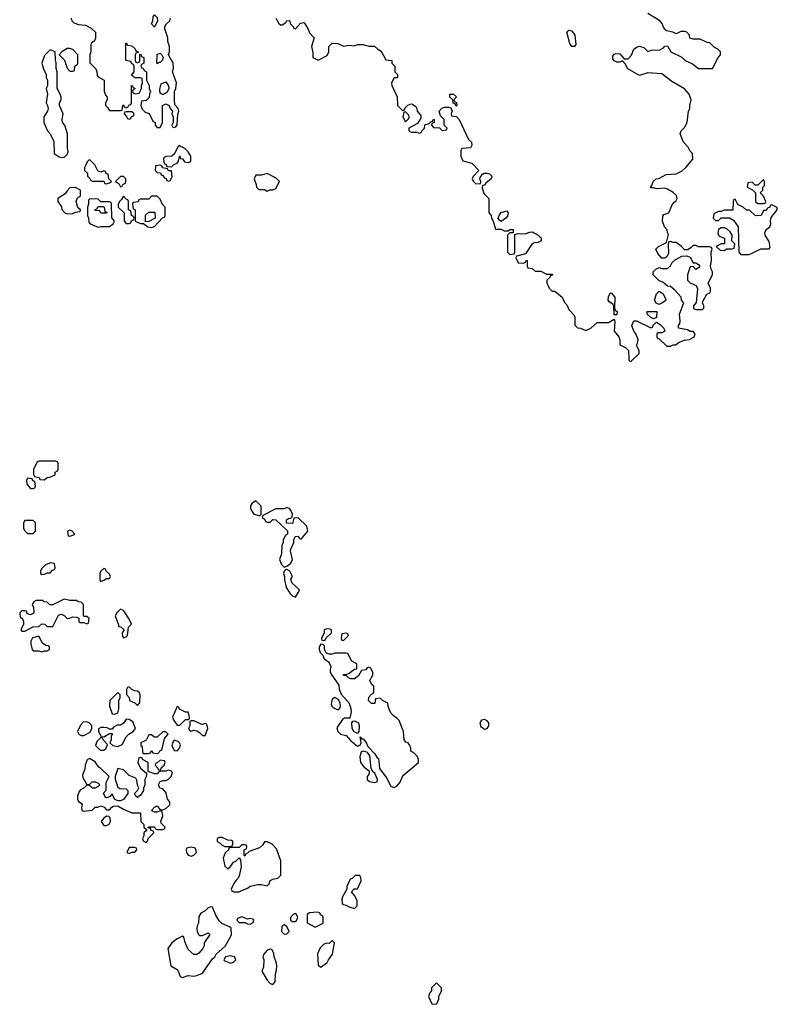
# Model space of a CAD drawing. Header units: inches. Extents: x 2701622 to 2964296, y 496201 to 720542.
# Tile 11 of 256: x 2740634 to 2746008, y 637974 to 644959. Entities that reach past the tile are written whole.
import ezdxf

# ---------------------------------------------------------------- set-up
doc = ezdxf.new("R2010")
doc.units = ezdxf.units.IN
doc.header["$MEASUREMENT"] = 0
doc.layers.add('C7643', color=7, linetype='Continuous')
doc.layers.add('C7644', color=7, linetype='Continuous')

msp = doc.modelspace()

# ---------------------------------------------------------------- linework, layer by layer
at = {"layer": 'C7643', "color": 4, "elevation": 4}
for points in [[(2741110, 639978), (2741085.4, 639974.6), (2741066, 639954), (2741044.7, 639910), (2741054, 639890), (2741070, 639882), (2741090, 639881), (2741134.6, 639905.4), (2741146, 639930), (2741146, 639950), (2741126, 639970)], [(2741390, 639998), (2741371.1, 639968.9), (2741359.8, 639960.2), (2741350, 639955.3), (2741324.7, 639955.3), (2741299.6, 639940.4), (2741290, 639926), (2741270, 639926), (2741254.6, 639934.6), (2741230, 639938), (2741210, 639938), (2741192.7, 639927.3), (2741192, 639910), (2741212.7, 639872.7), (2741230, 639872), (2741270, 639894), (2741290, 639894), (2741290, 639886), (2741282, 639878), (2741282, 639850), (2741274, 639830), (2741294, 639810), (2741330, 639802), (2741362, 639818), (2741388.9, 639871.1), (2741408.9, 639891.1), (2741438, 639910), (2741455.3, 639930), (2741437.2, 639977.2), (2741410, 639995.3)], [(2741870, 639986), (2741850, 639986), (2741842, 639978), (2741842, 639950), (2741832, 639930), (2741839.6, 639919.6), (2741850, 639912), (2741870, 639918), (2741890, 639914), (2741910, 639902), (2741930, 639882), (2741950, 639882), (2741968, 639930), (2741962, 639962), (2741950, 639966), (2741930, 639958), (2741920.4, 639960.4)], [(2743030, 639895.3), (2743004, 639910), (2742993.2, 639930), (2742989.3, 639970.7), (2742996.4, 639983.6), (2743010, 639984), (2743038, 639970), (2743042.8, 639950), (2743038.8, 639910)], [(2743930, 639994.5), (2743910, 639989), (2743899.1, 639970), (2743904.9, 639944.9), (2743930, 639926.8), (2743950, 639931), (2743960.9, 639950), (2743962, 639970), (2743950, 639986)], [(2741670, 639906), (2741650, 639906), (2741610, 639868.7), (2741588.4, 639868.4), (2741570, 639886), (2741550, 639886), (2741531.1, 639848.9), (2741494, 639830), (2741494, 639810), (2741502, 639802), (2741504.7, 639764.7), (2741510, 639754), (2741547.3, 639752.7), (2741562, 639758), (2741570, 639774), (2741578, 639758), (2741610, 639754), (2741622, 639758), (2741627.3, 639772.7), (2741642, 639778), (2741661.2, 639858.8), (2741686, 639890)], [(2741210, 639866), (2741182, 639838), (2741172, 639810), (2741200.7, 639780.7), (2741210, 639776), (2741230, 639778), (2741248, 639790), (2741258, 639818), (2741226, 639850), (2741222, 639862)], [(2741730, 639848), (2741718, 639830), (2741712, 639810), (2741730, 639774), (2741750, 639772), (2741768, 639790), (2741774.6, 639814.6), (2741768, 639830), (2741758, 639838)], [(2743070, 639769.3), (2743055.3, 639764.7), (2743046.4, 639730), (2743050.4, 639690.4), (2743076.8, 639656.8), (2743114, 639630), (2743112, 639610), (2743098, 639590), (2743098, 639570), (2743115.3, 639555.3), (2743150, 639546.8), (2743168.7, 639551.3), (2743173.2, 639570), (2743152.7, 639612.7), (2743141.2, 639621.2), (2743127.3, 639647.3), (2743116.6, 639736.6), (2743100.2, 639760.2), (2743090, 639766)], [(2741490, 639726), (2741478, 639722), (2741472, 639690), (2741492, 639650), (2741534, 639614), (2741534, 639610), (2741531.6, 639588.4), (2741522, 639570), (2741522, 639530), (2741512.7, 639507.3), (2741512, 639490), (2741490, 639458), (2741470, 639442), (2741458, 639450), (2741448, 639470), (2741468.9, 639491.1), (2741478, 639510), (2741469.1, 639529.1), (2741464.7, 639564.7), (2741457.2, 639577.2), (2741410, 639598), (2741370, 639638), (2741330, 639646), (2741311.3, 639590), (2741311.6, 639571.6), (2741330, 639514), (2741345.4, 639505.4), (2741390, 639502), (2741402, 639490), (2741402, 639470), (2741370, 639428), (2741350, 639418), (2741330, 639418), (2741306, 639430), (2741290, 639466), (2741272.7, 639447.3), (2741259.6, 639440.4), (2741250, 639438), (2741242, 639442), (2741228.7, 639471.3), (2741247.3, 639492.7), (2741247.3, 639547.3), (2741268, 639590), (2741210, 639648), (2741196.4, 639656.4), (2741170, 639694), (2741130, 639718), (2741111.6, 639708.4), (2741098, 639670), (2741096.9, 639643.1), (2741079.6, 639600.4), (2741082, 639582), (2741110, 639534), (2741130, 639534), (2741148.4, 639551.6), (2741168.4, 639551.6), (2741190, 639542), (2741202, 639530), (2741190, 639518), (2741170, 639508), (2741150, 639508), (2741127.3, 639527.3), (2741110, 639528), (2741090.9, 639509.1), (2741065.4, 639494.6), (2741056.9, 639483.1), (2741044.7, 639450), (2741044.7, 639430), (2741051.6, 639411.6), (2741070, 639402), (2741078, 639390), (2741072, 639370), (2741074, 639350), (2741090, 639344.7), (2741148.4, 639351.6), (2741170, 639372), (2741187.3, 639372.7), (2741210, 639382), (2741232.7, 639372.7), (2741250, 639354), (2741270, 639354), (2741287.3, 639372.7), (2741300.4, 639379.6), (2741330, 639382), (2741370, 639358), (2741430, 639332), (2741491.3, 639331.3), (2741494, 639270), (2741514, 639250), (2741514, 639230), (2741534, 639214), (2741532.7, 639207.3), (2741514, 639190), (2741514, 639170), (2741504.7, 639150), (2741510, 639134), (2741530, 639122), (2741538, 639130), (2741547.3, 639152.7), (2741586, 639190), (2741582, 639202), (2741567.3, 639207.3), (2741562, 639222), (2741546, 639226), (2741547.3, 639232.7), (2741590, 639234), (2741598, 639218), (2741610, 639214), (2741650, 639214), (2741662, 639218), (2741666, 639230), (2741638, 639258), (2741635.3, 639270), (2741648.7, 639310), (2741648, 639328), (2741642, 639342), (2741630, 639346), (2741610, 639338), (2741590, 639338), (2741568.7, 639350), (2741590, 639372), (2741610, 639382), (2741630, 639354), (2741650, 639354), (2741670, 639362), (2741698, 639390), (2741698, 639410), (2741682, 639430), (2741674, 639474), (2741650, 639502), (2741628, 639508), (2741618, 639530), (2741630, 639554), (2741650, 639562), (2741670, 639562), (2741690, 639572), (2741708, 639590), (2741718, 639618), (2741706, 639630), (2741690, 639635.3), (2741670, 639628), (2741632.7, 639627.3), (2741618, 639622), (2741610, 639608), (2741590, 639608), (2741546, 639626), (2741546, 639690), (2741506, 639710), (2741502, 639722)], [(2741630, 639706), (2741610, 639686), (2741598, 639682), (2741594, 639670), (2741614, 639650), (2741618, 639638), (2741630, 639634), (2741643.1, 639656.9), (2741658, 639670), (2741666, 639690), (2741662, 639702)], [(2741250, 639308), (2741230, 639295.3), (2741212, 639270), (2741230, 639242), (2741250, 639242), (2741268.4, 639251.6), (2741278, 639270), (2741276.4, 639296.4), (2741267.3, 639307.3)], [(2742070, 639158), (2742050, 639158), (2742034, 639150), (2742034, 639130), (2742056.9, 639116.9), (2742070, 639102), (2742090, 639094), (2742130, 639094), (2742142, 639098), (2742146, 639110), (2742146, 639130), (2742136.4, 639136.4), (2742110, 639138)], [(2741450, 639086), (2741410, 639086), (2741394, 639050), (2741410, 639044.7), (2741430, 639054), (2741450, 639054), (2741466, 639070), (2741462, 639082)], [(2741850, 639088), (2741818, 639082), (2741814, 639070), (2741818, 639050), (2741830, 639032), (2741850, 639024.7), (2741870, 639032), (2741888, 639050), (2741882, 639082)], [(2742390, 639126), (2742370, 639126), (2742356.9, 639103.1), (2742335.3, 639084.7), (2742262, 639058), (2742250, 639046), (2742238, 639042), (2742230, 639026), (2742226, 639030), (2742226, 639070), (2742242, 639078), (2742246, 639090), (2742242, 639102), (2742230, 639106), (2742210, 639106), (2742190, 639086), (2742130, 639086), (2742118, 639082), (2742114, 639070), (2742091.1, 639048.9), (2742078, 639010), (2742090, 638954), (2742110, 638934), (2742130, 638952), (2742150, 638982), (2742166, 638990), (2742190, 639014), (2742199.6, 638999.6), (2742204.7, 638950), (2742190, 638886), (2742184.7, 638870), (2742166.8, 638853.2), (2742152, 638830), (2742134, 638790), (2742138, 638778), (2742152.7, 638772.7), (2742190, 638772), (2742210, 638782), (2742250, 638798), (2742270, 638811), (2742323.6, 638823.6), (2742350, 638824.7), (2742390, 638814), (2742406, 638830), (2742408.9, 638851.1), (2742430, 638862), (2742466, 638870), (2742486, 638890), (2742487.3, 638992.7), (2742456.4, 639076.4), (2742426, 639110)], [(2743047.3, 638887.3), (2743012.7, 638887.3), (2742992.7, 638867.3), (2742978, 638862), (2742954, 638810), (2742954, 638790), (2742923.6, 638736.4), (2742919.6, 638720.4), (2742922, 638690), (2742930, 638682), (2742950, 638678), (2742970, 638664.7), (2743010, 638654), (2743027.3, 638672.7), (2743028, 638710), (2743010, 638746), (2742988, 638772), (2743007.3, 638792.7), (2743030, 638794), (2743055.3, 638850), (2743054.6, 638874.6)], [(2741990, 638666), (2741970, 638658), (2741950, 638638), (2741919.6, 638620.4), (2741903.6, 638596.4), (2741902, 638550), (2741892, 638530), (2741891.3, 638510), (2741892, 638490), (2741902, 638470), (2741910, 638462), (2741930, 638462), (2741970, 638482), (2741982, 638470), (2741942, 638410), (2741942, 638390), (2741934, 638370), (2741903.6, 638336.4), (2741890, 638328), (2741870, 638328), (2741830, 638362), (2741808.4, 638411.6), (2741798, 638450), (2741790, 638458), (2741750, 638438), (2741712, 638410), (2741684.7, 638370), (2741706.4, 638246.4), (2741750, 638222), (2741756, 638216), (2741771.6, 638171.6), (2741790, 638164.7), (2741830, 638178.8), (2741870, 638174.8), (2741890, 638177.3), (2741930, 638196), (2742002.7, 638297.3), (2742018, 638310), (2742028, 638330), (2742092.5, 638387.5), (2742130, 638452), (2742137.2, 638470), (2742133.2, 638513.2), (2742123.1, 638523.1), (2742067.3, 638547.3), (2742050, 638566), (2742022, 638610), (2742002, 638662)], [(2742210, 638595.3), (2742178, 638582), (2742174, 638570), (2742190, 638554), (2742230, 638554), (2742250, 638544.7), (2742270, 638542), (2742290, 638554), (2742295.3, 638570), (2742290, 638578), (2742270, 638582), (2742250, 638578)], [(2742590, 638618), (2742574, 638610), (2742554, 638590), (2742554, 638570), (2742570, 638562), (2742590, 638562), (2742595.3, 638564.7), (2742608, 638590), (2742595.3, 638615.3)], [(2742747.3, 638627.3), (2742690, 638622), (2742672, 638610), (2742672, 638552), (2742730, 638522), (2742786, 638550), (2742787.3, 638587.3), (2742782, 638602), (2742768, 638608), (2742762, 638622)], [(2742510, 638538), (2742492.7, 638527.3), (2742492, 638490), (2742510, 638472), (2742530, 638474), (2742546, 638490), (2742530, 638526)], [(2742410, 638366), (2742390, 638358), (2742364.7, 638330), (2742358, 638310), (2742364.7, 638290), (2742363.6, 638236.4), (2742352, 638210), (2742390, 638144.7), (2742410, 638122), (2742430, 638114), (2742447.3, 638132.7), (2742448, 638190), (2742456.4, 638216.4), (2742458, 638250), (2742454, 638274), (2742438, 638310), (2742436.4, 638336.4), (2742422, 638362)], [(2742850, 638426), (2742830, 638406), (2742810, 638408), (2742790, 638398), (2742766.4, 638373.6), (2742746.8, 638333.2), (2742751.6, 638251.6), (2742770, 638238), (2742815.3, 638270), (2742824, 638290), (2742854, 638330), (2742866, 638410)], [(2742130, 638319), (2742094, 638310), (2742082, 638290), (2742085.4, 638285.4), (2742130, 638264.7), (2742150, 638272), (2742168, 638290), (2742158, 638310)], [(2743590, 638126), (2743554, 638090), (2743554, 638070), (2743543.6, 638056.4), (2743534, 638030), (2743558, 637978), (2743590, 637974), (2743606, 638010), (2743606, 638030), (2743626, 638070), (2743626, 638090)]]:
    msp.add_lwpolyline(points, close=True, dxfattribs=at)
for points in [[(2741721.6, 640000), (2741726.4, 639986.4), (2741750, 639954), (2741770, 639954), (2741810, 639994), (2741830, 639994), (2741836, 640000)], [(2742931.8, 640000), (2742924.7, 639995.3), (2742884.5, 639935.5), (2742891, 639910), (2742910, 639891), (2742950, 639882), (2742982, 639842), (2743030, 639806), (2743048.7, 639811.3), (2743055.3, 639830), (2743048.7, 639871.3), (2743058, 639858), (2743070, 639858), (2743090.5, 639830.5), (2743102.5, 639802.5), (2743152, 639750), (2743170, 639722), (2743178, 639718), (2743187.1, 639647.1), (2743238, 639578), (2743264.5, 639524.5), (2743270, 639518), (2743290, 639511), (2743310, 639521), (2743334, 639550), (2743349, 639590), (2743358.6, 639601.4), (2743462, 639690), (2743462, 639710), (2743453.6, 639733.6), (2743430, 639758), (2743408.9, 639768.9), (2743408.7, 639790), (2743402, 639810), (2743390, 639828), (2743374, 639834), (2743362, 639850), (2743357.2, 639910), (2743326.3, 639986.3), (2743313.7, 640000)]]:
    msp.add_lwpolyline(points, dxfattribs=at)
at = {"layer": 'C7644', "color": 4, "elevation": 4}
for points in [[(2742452, 644970), (2742471.6, 644931.6), (2742483.6, 644923.6), (2742496.4, 644923.6), (2742522, 644938), (2742530, 644954), (2742550, 644952), (2742552, 644932), (2742574, 644910), (2742578, 644898), (2742590, 644894), (2742624.7, 644935.3), (2742650, 644938), (2742654.4, 644934.4), (2742677.5, 644897.5), (2742690, 644864.7), (2742722, 644830), (2742704.7, 644770), (2742712.7, 644727.3), (2742714, 644690), (2742750, 644672), (2742814.6, 644705.4), (2742828, 644730), (2742828, 644770), (2742850, 644791.3), (2742891.1, 644791.1), (2742930, 644772), (2742970, 644778), (2743010, 644774), (2743030, 644782), (2743070, 644782), (2743110, 644771.3), (2743151.6, 644771.6), (2743174, 644750), (2743196.9, 644736.9), (2743230, 644674), (2743274, 644670), (2743274, 644650), (2743294, 644630), (2743294, 644590), (2743314, 644570), (2743314, 644550), (2743310, 644546), (2743290, 644546), (2743272, 644510), (2743272.7, 644492.7), (2743311.6, 644411.6), (2743314, 644350), (2743350, 644314), (2743362, 644318), (2743367.3, 644332.7), (2743387.3, 644352.7), (2743410, 644362), (2743419.6, 644359.6), (2743443.6, 644343.6), (2743452, 644330), (2743454, 644310), (2743479.6, 644279.6), (2743479.6, 644260.4), (2743456.9, 644223.1), (2743394, 644190), (2743394, 644170), (2743410, 644162), (2743450, 644162), (2743470, 644154), (2743482, 644158), (2743486, 644170), (2743506, 644190), (2743507.3, 644212.7), (2743538, 644222), (2743550, 644234), (2743562, 644238), (2743570, 644254), (2743574, 644250), (2743574, 644230), (2743558, 644222), (2743554, 644210), (2743570, 644194), (2743612, 644192), (2743630, 644174), (2743662, 644178), (2743666, 644190), (2743646, 644210), (2743646, 644250), (2743618, 644278), (2743608.7, 644310), (2743629.1, 644330.9), (2743650, 644338), (2743678, 644338), (2743692.7, 644332.7), (2743702, 644310), (2743694, 644290), (2743698, 644278), (2743731.3, 644271.3), (2743752, 644250), (2743818, 644110), (2743838, 644090), (2743842, 644070), (2743830.9, 644049.1), (2743770, 644046), (2743762, 644030), (2743762, 643990), (2743778, 643958), (2743842, 643942), (2743892, 643890), (2743850, 643846), (2743844.7, 643830), (2743850, 643814), (2743870, 643794), (2743902, 643798), (2743906, 643810), (2743898, 643830), (2743900.4, 643839.6), (2743916.4, 643863.6), (2743928.7, 643871.3), (2743950, 643871), (2743965.4, 643865.4), (2743982, 643850), (2743978, 643830), (2743939.6, 643800.4), (2743930, 643786), (2743918, 643782), (2743914, 643766), (2743926.4, 643726.4), (2743962, 643690), (2743962, 643590), (2743978, 643570), (2743981, 643550), (2743992, 643530), (2744010, 643474), (2744050, 643472), (2744070, 643462), (2744098, 643462), (2744111.6, 643471.6), (2744134, 643470), (2744134, 643446), (2744110, 643446), (2744094, 643430), (2744094, 643310), (2744110, 643294), (2744142, 643298), (2744146, 643310), (2744146, 643434), (2744170, 643442), (2744220.4, 643439.6), (2744250, 643452), (2744270, 643454), (2744311.1, 643431.1), (2744332, 643410), (2744334, 643390), (2744310, 643378), (2744283.6, 643376.4), (2744270, 643368), (2744222, 643298), (2744158, 643282), (2744154, 643270), (2744170, 643234), (2744207.3, 643232.7), (2744222, 643238), (2744230, 643254), (2744234, 643250), (2744234, 643210), (2744238, 643198), (2744270, 643194), (2744290, 643174), (2744330, 643174), (2744370, 643154), (2744412.7, 643152.7), (2744410, 643146), (2744398, 643142), (2744394, 643130), (2744374, 643110), (2744374, 643090), (2744382, 643070), (2744390, 643054), (2744410, 643034), (2744430, 643034), (2744482, 642990), (2744502, 642950), (2744515.3, 642935.3), (2744530, 642902), (2744565.4, 642865.4), (2744572, 642850), (2744572.7, 642792.7), (2744590, 642774), (2744611.6, 642771.6), (2744650, 642754), (2744686, 642770), (2744730, 642812), (2744810, 642812), (2744850, 642834), (2744854.8, 642814.8), (2744851.3, 642750), (2744884, 642710), (2744891, 642689), (2744892, 642652), (2744934, 642630), (2744951.6, 642611.6), (2744954, 642550), (2744958, 642538), (2744970, 642534), (2745028, 642590), (2745028, 642610), (2745008.7, 642650), (2745016.4, 642663.6), (2745022, 642690), (2745005.2, 642730), (2744989.3, 642750), (2744977.2, 642790), (2744990, 642822), (2745010, 642822), (2745110, 642774), (2745122, 642778), (2745127.3, 642792.7), (2745150, 642814), (2745176.9, 642796.9), (2745202, 642770), (2745211.3, 642748.7), (2745190, 642738), (2745162, 642738), (2745154, 642730), (2745154, 642710), (2745158, 642698), (2745170, 642694), (2745223.6, 642643.6), (2745250, 642642), (2745268.4, 642651.6), (2745287.3, 642652.7), (2745306, 642670), (2745350, 642684.7), (2745386, 642690), (2745418, 642710), (2745426, 642730), (2745410, 642746), (2745390, 642746), (2745370, 642758), (2745308, 642770), (2745308, 642790), (2745316.4, 642803.6), (2745319, 642821), (2745315.3, 642870), (2745346, 642950), (2745328.4, 642968.4), (2745326, 642990), (2745280.4, 643040.4), (2745250, 643066), (2745228.4, 643068.4), (2745196.4, 643096.4), (2745170, 643106), (2745128, 643150), (2745128, 643170), (2745146, 643190), (2745170, 643202), (2745190, 643194), (2745230, 643194), (2745250, 643214), (2745263.1, 643236.9), (2745284, 643256), (2745330, 643282), (2745363.6, 643283.6), (2745390, 643274), (2745410, 643234), (2745430, 643234), (2745450, 643222), (2745458, 643210), (2745450, 643198), (2745430, 643188), (2745410, 643208), (2745390, 643206), (2745371.3, 643150), (2745372, 643110), (2745390, 643092), (2745432.7, 643072.7), (2745442, 643050), (2745432.7, 642952.7), (2745414, 642930), (2745414, 642910), (2745430, 642902), (2745476.4, 642903.6), (2745487.3, 642912.7), (2745488, 642930), (2745478, 642950), (2745480.4, 642959.6), (2745508.9, 643011.1), (2745530, 643022), (2745535.3, 643030), (2745534.6, 643054.6), (2745518, 643090), (2745548.7, 643150), (2745548.7, 643170), (2745538, 643190), (2745535.3, 643210), (2745542, 643250), (2745538, 643310), (2745546, 643330), (2745542, 643342), (2745527.3, 643347.3), (2745450, 643348), (2745430, 643358), (2745410, 643358), (2745396.9, 643343.1), (2745372.7, 643327.3), (2745350, 643326), (2745328, 643350), (2745290, 643378), (2745270, 643378), (2745250, 643386), (2745238, 643382), (2745232.7, 643367.3), (2745236.9, 643303.1), (2745223.6, 643276.4), (2745210, 643268), (2745190, 643268), (2745160.2, 643300.2), (2745146, 643330), (2745166, 643350), (2745222, 643378), (2745235.3, 643435.3), (2745228, 643450), (2745227.3, 643467.3), (2745208.4, 643488.4), (2745194, 643530), (2745195.3, 643564.7), (2745204, 643576), (2745238, 643590), (2745260.2, 643639.8), (2745276.4, 643663.6), (2745288.4, 643671.6), (2745298, 643690), (2745292.9, 643712.9), (2745270, 643734), (2745230, 643757.2), (2745210, 643764), (2745150, 643758), (2745130, 643766), (2745110, 643766), (2745108, 643770), (2745118, 643782), (2745128, 643810), (2745148, 643830), (2745168.7, 643831.3), (2745219, 643861), (2745290, 643864.9), (2745333.8, 643886.2), (2745359, 643910), (2745408, 643970), (2745406, 644010), (2745390, 644026), (2745374.6, 644054.6), (2745342, 644090), (2745318, 644150), (2745326, 644170), (2745350, 644194), (2745368, 644230), (2745378, 644310), (2745388, 644330), (2745388, 644350), (2745398, 644390), (2745382, 644430), (2745350, 644468.7), (2745260.2, 644520.2), (2745190, 644576), (2745090, 644580.9), (2745030, 644564), (2744948, 644610), (2744930, 644646), (2744910, 644666), (2744890, 644658), (2744870, 644658), (2744850, 644666), (2744840.4, 644680.4), (2744840.4, 644699.6), (2744850, 644714), (2744862, 644718), (2744890, 644716), (2744922, 644682), (2744950, 644682), (2744973.2, 644706.8), (2744989.2, 644750.8), (2745012.9, 644767.1), (2745030, 644772), (2745062, 644762), (2745090, 644734), (2745116.4, 644743.6), (2745174.6, 644745.4), (2745200.4, 644759.6), (2745210, 644772), (2745230, 644774), (2745251.6, 644731.6), (2745330, 644694), (2745354, 644670), (2745406, 644646), (2745450, 644612), (2745547.3, 644612.7), (2745588.4, 644691.6), (2745606, 644710), (2745606, 644730), (2745586, 644750), (2745562, 644762), (2745530, 644795.3), (2745510, 644798), (2745460.4, 644820.4), (2745410, 644822), (2745388.7, 644828.7), (2745386, 644850), (2745366, 644870), (2745354.6, 644874.6), (2745323.6, 644876.4), (2745290, 644858), (2745266, 644870), (2745220.9, 644880.9), (2745209.3, 644889.3), (2745197.2, 644910), (2745192.1, 644932.1), (2745175.3, 644950), (2745090, 645004)], [(2740998, 644970), (2741004.7, 644950), (2741016.9, 644936.9), (2741050, 644924.7), (2741099.6, 644919.6), (2741139.8, 644899.8), (2741171, 644871), (2741171.6, 644828.4), (2741164.7, 644810), (2741142, 644790), (2741139.6, 644780.4), (2741138, 644730), (2741132, 644710), (2741132.7, 644652.7), (2741174, 644610), (2741182, 644590), (2741183.6, 644563.6), (2741190, 644554), (2741234, 644530), (2741232.7, 644452.7), (2741243.6, 644423.6), (2741254, 644410), (2741254, 644390), (2741242, 644370), (2741242, 644350), (2741256.9, 644336.9), (2741270, 644314), (2741350, 644314), (2741362, 644318), (2741366, 644350), (2741370, 644354), (2741378, 644338), (2741390, 644334), (2741402, 644338), (2741407.3, 644352.7), (2741422, 644358), (2741426, 644370), (2741427.3, 644492.7), (2741432.7, 644492.7), (2741438, 644478), (2741454, 644470), (2741438, 644462), (2741434, 644450), (2741438, 644438), (2741450, 644434), (2741482, 644438), (2741498, 644470), (2741498, 644490), (2741506, 644510), (2741502, 644542), (2741490, 644546), (2741450, 644546), (2741426, 644566), (2741446, 644590), (2741446, 644630), (2741442, 644642), (2741428, 644648), (2741422, 644662), (2741388, 644670), (2741386, 644790), (2741390, 644794), (2741398, 644778), (2741430, 644774), (2741452.7, 644752.7), (2741458, 644738), (2741474, 644730), (2741474, 644726), (2741458, 644722), (2741454, 644710), (2741454, 644670), (2741458, 644658), (2741470, 644654), (2741482, 644658), (2741486, 644670), (2741486, 644714), (2741492.7, 644712.7), (2741498, 644698), (2741514, 644690), (2741514, 644650), (2741498, 644642), (2741494, 644630), (2741498, 644618), (2741510, 644614), (2741518, 644598), (2741534, 644590), (2741534, 644530), (2741551.6, 644491.6), (2741552, 644470), (2741562, 644450), (2741554, 644430), (2741552.7, 644407.3), (2741530, 644386), (2741498, 644382), (2741494, 644350), (2741503.6, 644323.6), (2741523.6, 644303.6), (2741552.7, 644292.7), (2741578, 644238), (2741594, 644230), (2741594, 644210), (2741610, 644194), (2741630, 644194), (2741646, 644230), (2741646, 644350), (2741670, 644362), (2741694, 644350), (2741702, 644330), (2741718, 644310), (2741712, 644290), (2741722, 644270), (2741722, 644230), (2741714, 644210), (2741718, 644198), (2741730, 644194), (2741742, 644198), (2741750, 644214), (2741754.6, 644285.4), (2741762, 644310), (2741757.2, 644330), (2741735.3, 644355.3), (2741733.2, 644390), (2741733.2, 644450), (2741742.7, 644470), (2741746, 644510), (2741717.2, 644590), (2741724.7, 644615.3), (2741722.7, 644650), (2741689.1, 644709.1), (2741697.2, 644730), (2741697.2, 644770), (2741684.7, 644804.7), (2741684, 644830), (2741664.7, 644895.3), (2741664, 644910), (2741672.9, 644927.1), (2741699, 644950), (2741704, 644970)], [(2743313.7, 640000), (2743310, 640004), (2743282, 640022), (2743264, 640044), (2743248, 640090), (2743246, 640110), (2743208.4, 640128.4), (2743190, 640146), (2743158, 640142), (2743154, 640110), (2743150, 640108), (2743129.1, 640109.1), (2743108, 640130), (2743110, 640154), (2743130, 640174), (2743142, 640178), (2743146, 640190), (2743146, 640230), (2743130, 640246), (2743118, 640270), (2743138, 640310), (2743138, 640330), (2743122, 640362), (2743110, 640366), (2743098, 640362), (2743090, 640346), (2743058, 640342), (2743036.9, 640303.1), (2743010, 640282), (2742983.1, 640283.1), (2742966, 640290), (2742950, 640306), (2742930, 640306), (2742930, 640314), (2742950, 640314), (2742970, 640322), (2743010, 640352), (2743026, 640354), (2743026, 640390), (2742988.9, 640408.9), (2742962, 640462), (2742950, 640466), (2742870, 640466), (2742850, 640458), (2742830, 640458), (2742810, 640466), (2742795.3, 640490), (2742796.4, 640516.4), (2742787.3, 640527.3), (2742770, 640528), (2742758, 640510), (2742758, 640490), (2742766, 640470), (2742784.7, 640450), (2742792, 640430), (2742810, 640412), (2742824.7, 640404.7), (2742832.7, 640392.7), (2742842, 640370), (2742836, 640350), (2742837.3, 640330), (2742848.3, 640308.3), (2742898.8, 640238.8), (2742900.7, 640210), (2742913.7, 640173.7), (2742970.7, 640110.7), (2742984, 640070), (2742984.9, 640050), (2742975.3, 640004.7), (2742936.8, 640003.2), (2742931.8, 640000)], [(2741836, 640000), (2741838, 640002), (2741836.4, 640023.6), (2741830, 640046), (2741810, 640046), (2741768.4, 640068.4), (2741762, 640082), (2741750, 640086), (2741718, 640010), (2741721.6, 640000)]]:
    msp.add_lwpolyline(points, dxfattribs=at)
for points in [[(2741590, 644906), (2741568, 644930), (2741578, 644950), (2741580.4, 644979.6), (2741590, 644994), (2741610, 644974), (2741612, 644950)], [(2744570, 644768), (2744550, 644768.7), (2744535.3, 644790), (2744515.3, 644870), (2744530, 644884.7), (2744550, 644878.8), (2744570.7, 644850), (2744578, 644782)], [(2740850, 644746), (2740810, 644706), (2740792, 644650), (2740802, 644610), (2740821, 644570), (2740822.8, 644550), (2740832, 644530), (2740832, 644490), (2740821, 644470), (2740831, 644430), (2740821, 644370), (2740832, 644350), (2740836, 644330), (2740830.9, 644309.1), (2740804.7, 644270), (2740804.7, 644230), (2740831.1, 644171.1), (2740851.3, 644150), (2740876, 644096), (2740878, 644010), (2740913.6, 643986.4), (2740930, 643981), (2740950, 643984.7), (2740970, 644002), (2740978, 644022), (2740974, 644050), (2740974, 644150), (2740954, 644210), (2740938, 644230), (2740935.3, 644250), (2740942, 644290), (2740915.3, 644350), (2740915.3, 644370), (2740928, 644390), (2740928, 644410), (2740922, 644430), (2740899, 644470), (2740899, 644590), (2740892.9, 644612.9), (2740893.2, 644653.2), (2740887.3, 644672.7), (2740886, 644730)], [(2740990, 644755.3), (2740970, 644755.3), (2740932, 644730), (2740914, 644710), (2740950.8, 644670.8), (2740970, 644614), (2740990, 644594), (2741010, 644594), (2741022, 644598), (2741026, 644630), (2741042, 644638), (2741046, 644650), (2741046, 644710), (2741010, 644748)], [(2741630, 644655.3), (2741623.6, 644656.4), (2741610, 644646), (2741606, 644650), (2741608.4, 644711.6), (2741630, 644722), (2741642, 644710), (2741651.3, 644690), (2741644.7, 644670)], [(2741650, 644426), (2741635.3, 644435.3), (2741627.3, 644447.3), (2741627.3, 644467.3), (2741636.4, 644503.6), (2741670, 644518), (2741690.6, 644490.6), (2741690.8, 644469.2), (2741678, 644442)], [(2743730, 644346), (2743722, 644362), (2743708, 644368), (2743706, 644390), (2743686, 644410), (2743686, 644430), (2743711.3, 644431.3), (2743732.7, 644412.7), (2743714, 644390), (2743718, 644378), (2743731.6, 644371.6), (2743734, 644350)], [(2741430, 644306), (2741390, 644306), (2741378, 644302), (2741374, 644290), (2741392.7, 644272.7), (2741398, 644258), (2741410, 644254), (2741422, 644258), (2741427.3, 644272.7), (2741442, 644278), (2741446, 644290)], [(2743370, 644306), (2743358, 644302), (2743352, 644270), (2743370, 644234), (2743390, 644254), (2743398, 644270), (2743390, 644286)], [(2741770, 644066), (2741758, 644062), (2741732.7, 644007.3), (2741714, 643990), (2741672.7, 643987.3), (2741658, 643982), (2741654, 643970), (2741658, 643938), (2741672, 643932), (2741678, 643918), (2741710, 643914), (2741727.3, 643932.7), (2741750, 643942), (2741758, 643950), (2741770, 643994), (2741774, 643974), (2741790, 643972), (2741802, 643950), (2741830, 643946), (2741847.3, 643952.7), (2741849, 643990), (2741830, 644022), (2741810, 644041.2), (2741790, 644054), (2741776.4, 644056.4)], [(2741130, 643968), (2741112, 643950), (2741102, 643930), (2741094, 643910), (2741094, 643890), (2741114, 643870), (2741114, 643850), (2741132.7, 643832.7), (2741138, 643818), (2741150, 643814), (2741230, 643814), (2741238, 643798), (2741250, 643794), (2741270, 643802), (2741286, 643810), (2741266, 643830), (2741262, 643862), (2741247.3, 643867.3), (2741242, 643882), (2741230, 643886), (2741210, 643878), (2741187.3, 643887.3), (2741168, 643930)], [(2741630, 643926), (2741598, 643922), (2741594, 643890), (2741610, 643874), (2741632.7, 643872.7), (2741638, 643858), (2741652.7, 643852.7), (2741658, 643838), (2741672.7, 643832.7), (2741678, 643818), (2741690, 643814), (2741702, 643818), (2741716.4, 643843.6), (2741710, 643886), (2741690, 643886), (2741682, 643902), (2741647.3, 643907.3), (2741642, 643922)], [(2741370, 643846), (2741350, 643846), (2741314, 643810), (2741336.9, 643796.9), (2741350, 643774), (2741362, 643778), (2741368, 643792), (2741382, 643798), (2741386, 643810), (2741386, 643830)], [(2742390, 643868), (2742350, 643855.3), (2742310, 643855.3), (2742298, 643830), (2742312, 643790), (2742314, 643770), (2742330, 643754), (2742370, 643754), (2742390, 643742), (2742408, 643752), (2742430, 643752), (2742450, 643762), (2742478, 643810), (2742453.6, 643833.6)], [(2745910, 643826), (2745870, 643786), (2745850, 643786), (2745830, 643806), (2745798, 643802), (2745794, 643770), (2745832.7, 643752.7), (2745854, 643730), (2745854, 643670), (2745870, 643654), (2745910, 643654), (2745922, 643658), (2745926, 643670), (2745910, 643706), (2745886, 643730), (2745906, 643750), (2745906, 643770), (2745916.4, 643783.6), (2745918, 643810)], [(2741030, 643768), (2740990, 643766), (2740970, 643746), (2740956.9, 643723.1), (2740904.7, 643690), (2740904.7, 643670), (2740931.6, 643631.6), (2740932.7, 643612.7), (2740954, 643590), (2740970, 643582), (2741010, 643584.7), (2741030, 643594), (2741062, 643598), (2741066, 643610), (2741047.3, 643627.3), (2741035.3, 643670), (2741044, 643696), (2741066, 643710), (2741066, 643750)], [(2741132.7, 643687.3), (2741122, 643678), (2741122, 643650), (2741114, 643630), (2741114, 643570), (2741122, 643550), (2741123.6, 643523.6), (2741134, 643510), (2741190, 643486), (2741210, 643492), (2741270, 643492), (2741298, 643510), (2741306, 643530), (2741287.3, 643552.7), (2741286, 643650), (2741282, 643662), (2741270, 643666), (2741210, 643666), (2741190, 643686)], [(2741370, 643706), (2741356.9, 643683.1), (2741342, 643670), (2741332.7, 643647.3), (2741332, 643630), (2741374, 643590), (2741374, 643530), (2741390, 643514), (2741410, 643514), (2741422, 643518), (2741427.3, 643532.7), (2741442, 643538), (2741446, 643550), (2741442, 643562), (2741426, 643570), (2741422, 643602), (2741406, 643610), (2741406, 643670), (2741402, 643682), (2741390, 643686)], [(2741610, 643706), (2741570, 643706), (2741550, 643686), (2741490, 643686), (2741478, 643682), (2741474, 643666), (2741438, 643662), (2741434, 643650), (2741438, 643618), (2741454, 643610), (2741454, 643530), (2741490, 643514), (2741514, 643514), (2741514, 643510), (2741542, 643490), (2741570, 643484.7), (2741590, 643492), (2741647.3, 643552.7), (2741662, 643558), (2741666, 643570), (2741666, 643630), (2741647.3, 643647.3), (2741630, 643686)], [(2745710, 643686), (2745698, 643682), (2745694, 643670), (2745692.7, 643607.3), (2745630, 643608), (2745610, 643598), (2745590, 643598), (2745558, 643582), (2745554, 643550), (2745570, 643534), (2745590, 643534), (2745610, 643554), (2745670, 643554), (2745696.9, 643536.9), (2745731.3, 643490), (2745734, 643310), (2745750, 643294), (2745807.3, 643292.7), (2745830, 643302), (2745890, 643334), (2745950, 643334), (2745956.4, 643343.6), (2745950, 643386), (2745922, 643430), (2745919, 643450), (2745928.7, 643470), (2745954, 643490), (2745961.2, 643510), (2745959, 643530), (2745964, 643556), (2746008, 643610), (2746007.3, 643627.3), (2745970, 643646), (2745958, 643642), (2745954, 643630), (2745938, 643622), (2745930, 643606), (2745910, 643606), (2745894, 643570), (2745852.7, 643567.3), (2745810, 643608), (2745788.4, 643608.4), (2745766, 643630), (2745727.3, 643647.3)], [(2741210, 643586), (2741202, 643602), (2741170, 643606), (2741166, 643610), (2741182, 643618), (2741190, 643634), (2741230, 643634), (2741234, 643630), (2741238, 643598), (2741252.7, 643592.7), (2741250, 643586)], [(2744050, 643528), (2744036.4, 643536.4), (2744028.4, 643548.4), (2744034, 643570), (2744050, 643591), (2744090, 643602), (2744098, 643590), (2744094.4, 643565.6), (2744082, 643550)], [(2741526, 643526), (2741527.3, 643572.7), (2741550, 643594), (2741592.7, 643592.7), (2741594, 643550), (2741550, 643528)], [(2745630, 643482), (2745610, 643482), (2745592, 643470), (2745585.4, 643445.4), (2745592, 643430), (2745602, 643422), (2745634, 643410), (2745634, 643370), (2745610, 643368), (2745574, 643350), (2745603.6, 643323.6), (2745630, 643322), (2745650, 643334), (2745690, 643334), (2745702, 643338), (2745706, 643370), (2745686, 643390), (2745688, 643430), (2745674.6, 643454.6), (2745650, 643475.3)], [(2744850, 642866), (2744847.3, 642927.3), (2744842, 642942), (2744816.4, 642956.4), (2744809.1, 642969.1), (2744810, 642994), (2744822, 643018), (2744830, 643022), (2744856, 642990), (2744852.7, 642912.7), (2744858, 642898), (2744872, 642890), (2744870, 642866)], [(2745170, 642938), (2745148.9, 642948.9), (2745138, 642970), (2745150, 643014), (2745170, 643034), (2745196.9, 643016.9), (2745216.9, 642976.9), (2745216, 642964), (2745190, 642948)], [(2745130, 642838), (2745110, 642846), (2745086, 642870), (2745086, 642890), (2745154, 642890), (2745150, 642846)], [(2740890, 641826), (2740770, 641826), (2740758, 641822), (2740732.7, 641767.3), (2740732.7, 641732.7), (2740738, 641718), (2740771.6, 641711.6), (2740778, 641698), (2740810, 641694), (2740828.4, 641711.6), (2740847.3, 641712.7), (2740886, 641730), (2740886, 641750), (2740902, 641758), (2740906, 641770), (2740906, 641810), (2740902, 641822)], [(2740690, 641706), (2740682, 641690), (2740683.6, 641663.6), (2740710, 641634), (2740730, 641634), (2740742, 641638), (2740746, 641650), (2740742, 641682), (2740727.3, 641687.3), (2740722, 641702)], [(2742310, 641546), (2742282, 641530), (2742272, 641510), (2742272, 641490), (2742294, 641450), (2742330, 641442), (2742338, 641442), (2742346, 641450), (2742347.3, 641507.3)], [(2742530, 641498), (2742510, 641488), (2742450, 641488), (2742358, 641442), (2742354, 641430), (2742372.7, 641412.7), (2742378, 641398), (2742390, 641394), (2742410, 641394), (2742430, 641414), (2742451.6, 641411.6), (2742532.7, 641332.7), (2742534, 641310), (2742519.6, 641300.4), (2742502, 641270), (2742502, 641250), (2742494, 641230), (2742491.3, 641170), (2742478, 641130), (2742490, 641094), (2742510, 641074), (2742530, 641082), (2742557.2, 641102.8), (2742568.7, 641130), (2742555.3, 641190), (2742556.4, 641203.6), (2742578, 641250), (2742578, 641270), (2742587.3, 641292.7), (2742610, 641294), (2742618, 641278), (2742630, 641274), (2742678, 641330), (2742670, 641366), (2742610, 641426), (2742578, 641422), (2742570, 641386), (2742527.3, 641387.3), (2742526, 641410), (2742540.4, 641419.6), (2742558, 641422), (2742567.3, 641432.7), (2742568, 641450), (2742558, 641478), (2742550, 641488)], [(2740730, 641406), (2740670, 641406), (2740662, 641390), (2740662, 641350), (2740670, 641334), (2740690, 641314), (2740730, 641314), (2740746, 641330), (2740746, 641390)], [(2740990, 641338), (2740974, 641330), (2740978, 641298), (2740990, 641294), (2741010, 641302), (2741026, 641310), (2741006, 641330)], [(2740850, 641106), (2740814, 641090), (2740790, 641066), (2740782, 641050), (2740782, 641030), (2740790, 641022), (2740810, 641024.7), (2740830, 641034), (2740850, 641034), (2740867.3, 641052.7), (2740882, 641058), (2740886, 641070), (2740882, 641102)], [(2741230, 641066), (2741210, 641046), (2741202, 641030), (2741203.6, 640983.6), (2741210, 640974), (2741230, 640982), (2741250, 640994), (2741270, 640994), (2741278, 641010), (2741270, 641026), (2741247.3, 641047.3), (2741242, 641062)], [(2742530, 641058), (2742522, 641058), (2742510, 641046), (2742504.7, 641030), (2742512, 641010), (2742512, 640988), (2742524, 640930), (2742550, 640891.3), (2742570, 640871.3), (2742590, 640862), (2742618, 640910), (2742616.4, 640916.4), (2742564.7, 640964.7), (2742558, 640990), (2742568, 641010), (2742550, 641046)], [(2740950, 640848), (2740870, 640808), (2740848.4, 640808.4), (2740830, 640826), (2740808.4, 640828.4), (2740798, 640838), (2740750, 640838), (2740734, 640830), (2740722, 640810), (2740732, 640790), (2740734, 640750), (2740730, 640746), (2740710, 640738), (2740700.4, 640740.4), (2740687.3, 640747.3), (2740682, 640762), (2740670, 640766), (2740650, 640766), (2740634, 640750), (2740638, 640718), (2740652.7, 640712.7), (2740662, 640690), (2740662, 640670), (2740642, 640630), (2740650, 640622), (2740670, 640622), (2740730, 640652), (2740770, 640654), (2740790, 640674), (2740811.6, 640671.6), (2740830, 640654), (2740870, 640654), (2740910, 640734), (2740930, 640742), (2740950, 640732), (2740970, 640712), (2740987.3, 640712.7), (2741010, 640722), (2741039.6, 640719.6), (2741052.7, 640712.7), (2741054, 640690), (2741063.6, 640683.6), (2741090, 640682), (2741110, 640674), (2741122, 640678), (2741126, 640710), (2741110, 640726), (2741090, 640726), (2741086, 640730), (2741086, 640810), (2741070, 640826), (2741048.4, 640828.4), (2741038, 640838), (2740990, 640839)], [(2741350, 640778), (2741322, 640750), (2741312, 640730), (2741334, 640666), (2741334, 640654), (2741351.6, 640651.6), (2741374, 640630), (2741362, 640610), (2741363.6, 640583.6), (2741370, 640574), (2741390, 640582), (2741398, 640590), (2741406, 640650), (2741426, 640670), (2741408, 640710), (2741378, 640758), (2741370, 640768)], [(2742810, 640638), (2742794, 640630), (2742794, 640610), (2742774, 640570), (2742778, 640558), (2742790, 640554), (2742802, 640558), (2742807.3, 640572.7), (2742846, 640610), (2742846, 640630), (2742836.4, 640636.4)], [(2742950, 640606), (2742918, 640602), (2742914, 640570), (2742918, 640558), (2742930, 640554), (2742966, 640590), (2742962, 640602)], [(2740770, 640586), (2740725.4, 640574.6), (2740712, 640550), (2740712, 640530), (2740722, 640490), (2740730, 640482), (2740770, 640482), (2740790, 640474), (2740810, 640482), (2740830, 640482), (2740846, 640490), (2740846, 640510), (2740838, 640518), (2740820.4, 640520.4), (2740796.4, 640536.4)], [(2741330, 640186), (2741274, 640130), (2741271.3, 640090), (2741290, 640034), (2741310, 640032), (2741330, 640042), (2741338, 640070), (2741338, 640130), (2741346, 640150), (2741346, 640170)], [(2741410, 640226), (2741398, 640222), (2741392.7, 640207.3), (2741392.7, 640172.7), (2741411.3, 640151.3), (2741414, 640130), (2741451.6, 640111.6), (2741470, 640094), (2741487.3, 640112.7), (2741488.7, 640170), (2741483.1, 640183.1), (2741470, 640195.3), (2741450, 640198), (2741428.4, 640208.4)], [(2742870, 640149.4), (2742850, 640139), (2742843.4, 640103.4), (2742848, 640088), (2742858.5, 640078.5), (2742890, 640062.8), (2742905.6, 640074.4), (2742909.3, 640090), (2742907, 640110), (2742896.2, 640136.2)]]:
    msp.add_lwpolyline(points, close=True, dxfattribs=at)

doc.saveas('drawing.dxf')
